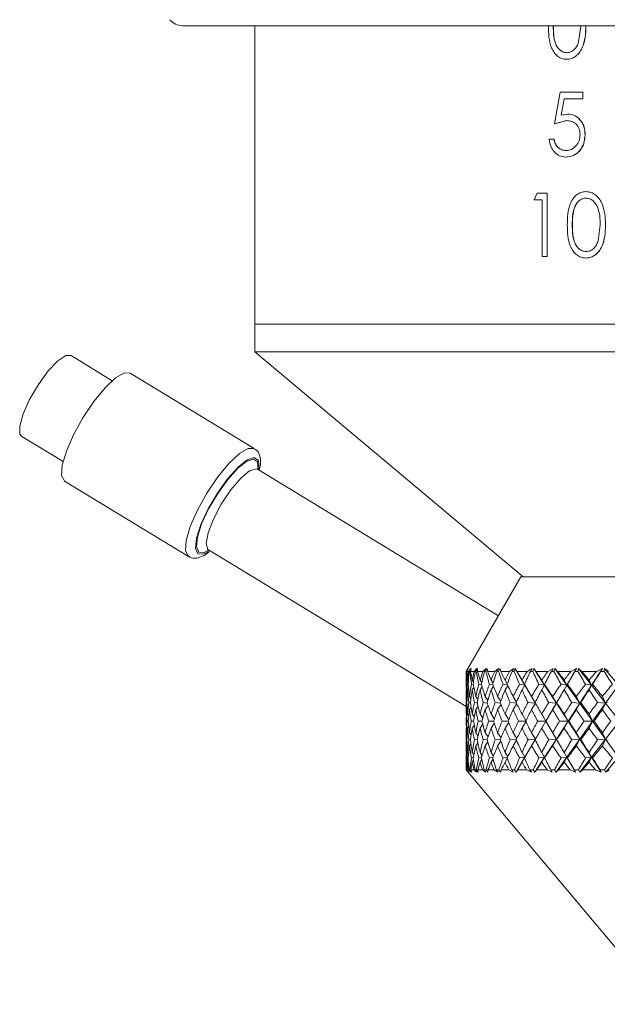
# Model space of a CAD drawing. Header units: inches. Extents: x -4.1 to 22.6, y -10.2 to 17.8.
# Tile 39 of 142: x 3.8 to 5, y -2.9 to -0.9. Entities that reach past the tile are written whole.
import ezdxf

# ---------------------------------------------------------------- set-up
doc = ezdxf.new("R2010")
doc.units = ezdxf.units.IN
doc.header["$MEASUREMENT"] = 0

msp = doc.modelspace()

# ---------------------------------------------------------------- linework, layer by layer
at = {"color": 7, "linetype": 'Continuous', "lineweight": 15}
for p, q in [((5.4789, -0.9421), (4.1173, -0.9421)), ((4.2604, -0.9421), (4.2604, -1.5332)), ((4.9012, -0.9743), (4.9054, -0.9429)), ((4.8774, -1.0086), (4.8776, -1.0086)), ((4.8779, -0.9957), (4.8777, -0.9957)), ((4.8537, -1.1363), (4.8648, -1.0738)), ((4.9096, -1.0738), (4.8648, -1.0738)), ((4.8724, -1.0866), (4.8665, -1.1195)), ((4.8726, -1.0866), (4.8667, -1.1195)), ((4.9096, -1.0866), (4.8724, -1.0866)), ((4.9096, -1.0738), (4.9096, -1.0866)), ((4.9098, -1.0738), (4.9096, -1.0738)), ((4.9098, -1.0866), (4.9096, -1.0866)), ((4.9098, -1.0738), (4.9098, -1.0866)), ((4.8775, -1.1299), (4.8537, -1.1363)), ((4.8777, -1.1299), (4.8539, -1.1363)), ((4.8665, -1.1195), (4.8793, -1.117)), ((4.8777, -1.1299), (4.8775, -1.1299)), ((4.8795, -1.117), (4.8793, -1.117)), ((4.8539, -1.1363), (4.8537, -1.1363)), ((4.8524, -1.1667), (4.8428, -1.1667)), ((4.8526, -1.1667), (4.8524, -1.1667)), ((4.9141, -1.1579), (4.9139, -1.1579)), ((4.8758, -1.202), (4.8756, -1.202)), ((4.8764, -1.1892), (4.8762, -1.1892)), ((4.8131, -1.2866), (4.8192, -1.2738)), ((4.8388, -1.2738), (4.8192, -1.2738)), ((4.8388, -1.2738), (4.8388, -1.3988)), ((4.8388, -1.2738), (4.839, -1.2738)), ((4.839, -1.2738), (4.839, -1.3988)), ((4.9155, -1.2706), (4.9157, -1.2706)), ((4.916, -1.2834), (4.9159, -1.2834)), ((4.8293, -1.2866), (4.8131, -1.2866)), ((4.8293, -1.3988), (4.8293, -1.2866)), ((4.8888, -1.3363), (4.8886, -1.3363)), ((4.9398, -1.3677), (4.944, -1.3363)), ((4.9541, -1.3363), (4.9543, -1.3363)), ((4.8388, -1.3988), (4.8293, -1.3988)), ((4.8388, -1.3988), (4.839, -1.3988)), ((4.9155, -1.402), (4.9157, -1.402)), ((4.916, -1.3892), (4.9159, -1.3892)), ((4.2604, -1.5332), (4.2604, -1.5876)), ((4.2604, -1.5332), (5.4739, -1.5332)), ((4.2604, -1.5332), (5.2293, -1.5332)), ((3.9788, -1.6448), (3.8971, -1.5951)), ((4.2604, -1.5876), (4.7914, -2.0332)), ((5.2293, -1.5876), (4.2604, -1.5876)), ((4.2597, -1.7791), (4.0144, -1.6299)), ((3.7996, -1.7553), (3.8814, -1.805)), ((4.7426, -2.1099), (4.2663, -1.82)), ((3.8844, -1.8435), (4.1297, -1.9927)), ((4.1691, -1.9798), (4.6789, -2.29)), ((4.1518, -1.9944), (4.155, -1.993)), ((4.7869, -2.0332), (4.6789, -2.2202)), ((4.7869, -2.0332), (6.1709, -2.0332)), ((4.6789, -2.2202), (4.6789, -2.2323)), ((4.679, -2.2202), (4.6789, -2.2202)), ((4.679, -2.2202), (4.6825, -2.2147)), ((4.6793, -2.2202), (4.6825, -2.2147)), ((4.6796, -2.2202), (4.6793, -2.2202)), ((4.6796, -2.2202), (4.6828, -2.2147)), ((4.6802, -2.2202), (4.6828, -2.2147)), ((4.6835, -2.2202), (4.6802, -2.2202)), ((4.6835, -2.2202), (4.6882, -2.2147)), ((4.6848, -2.2202), (4.6882, -2.2147)), ((4.6859, -2.2202), (4.6848, -2.2202)), ((4.6859, -2.2202), (4.6889, -2.2147)), ((4.6875, -2.2202), (4.6889, -2.2147)), ((4.6945, -2.2202), (4.6875, -2.2202)), ((4.6945, -2.2202), (4.7001, -2.2147)), ((4.6968, -2.2202), (4.7001, -2.2147)), ((4.6986, -2.2202), (4.6968, -2.2202)), ((4.6986, -2.2202), (4.7014, -2.2147)), ((4.7012, -2.2202), (4.7014, -2.2147)), ((4.7117, -2.2202), (4.7012, -2.2202)), ((4.7117, -2.2202), (4.7184, -2.2147)), ((4.715, -2.2202), (4.7184, -2.2147)), ((4.7176, -2.2202), (4.715, -2.2202)), ((4.7176, -2.2202), (4.7202, -2.2147)), ((4.7211, -2.2202), (4.7202, -2.2147)), ((4.7351, -2.2202), (4.7211, -2.2202)), ((4.7351, -2.2202), (4.7428, -2.2147)), ((4.7394, -2.2202), (4.7428, -2.2147)), ((4.7426, -2.2202), (4.7394, -2.2202)), ((4.7426, -2.2202), (4.7451, -2.2147)), ((4.7472, -2.2202), (4.7451, -2.2147)), ((4.7645, -2.2202), (4.7472, -2.2202)), ((4.7645, -2.2202), (4.7731, -2.2147)), ((4.7697, -2.2202), (4.7731, -2.2147)), ((4.7737, -2.2202), (4.7697, -2.2202)), ((4.7737, -2.2202), (4.7759, -2.2147)), ((4.7791, -2.2202), (4.7759, -2.2147)), ((4.795, -2.2476), (4.7759, -2.2147)), ((4.7996, -2.2202), (4.7791, -2.2202)), ((4.7996, -2.2202), (4.8091, -2.2147)), ((4.8058, -2.2202), (4.8091, -2.2147)), ((4.8104, -2.2202), (4.8058, -2.2202)), ((4.8104, -2.2202), (4.8123, -2.2147)), ((4.8167, -2.2202), (4.8123, -2.2147)), ((4.8338, -2.2476), (4.8123, -2.2147)), ((4.8403, -2.2202), (4.8167, -2.2202)), ((4.8403, -2.2202), (4.8505, -2.2147)), ((4.8472, -2.2202), (4.8505, -2.2147)), ((4.8524, -2.2202), (4.8472, -2.2202)), ((4.8524, -2.2202), (4.8542, -2.2147)), ((4.8596, -2.2202), (4.8542, -2.2147)), ((4.8778, -2.2476), (4.8542, -2.2147)), ((4.886, -2.2202), (4.8596, -2.2202)), ((4.8778, -2.2476), (4.8969, -2.2147)), ((4.886, -2.2202), (4.8969, -2.2147)), ((4.8938, -2.2202), (4.8969, -2.2147)), ((4.8996, -2.2202), (4.8938, -2.2202)), ((4.8996, -2.2202), (4.901, -2.2147)), ((4.9075, -2.2202), (4.901, -2.2147)), ((4.9266, -2.2476), (4.901, -2.2147)), ((4.9366, -2.2202), (4.9075, -2.2202)), ((4.9266, -2.2476), (4.9481, -2.2147)), ((4.9366, -2.2202), (4.9481, -2.2147)), ((4.945, -2.2202), (4.9481, -2.2147)), ((4.9513, -2.2202), (4.945, -2.2202)), ((4.9513, -2.2202), (4.9525, -2.2147)), ((4.96, -2.2202), (4.9525, -2.2147)), ((4.9798, -2.2476), (4.9525, -2.2147)), ((4.679, -2.2375), (4.6789, -2.2374)), ((4.683, -2.2395), (4.6816, -2.2374)), ((4.6932, -2.2411), (4.6907, -2.2374)), ((4.7095, -2.2425), (4.7062, -2.2374)), ((4.7319, -2.2437), (4.7279, -2.2374)), ((4.7601, -2.2448), (4.7556, -2.2374)), ((4.795, -2.2476), (4.7892, -2.2374)), ((4.8338, -2.2476), (4.8283, -2.2374)), ((4.8778, -2.2476), (4.8726, -2.2374)), ((4.9266, -2.2476), (4.9218, -2.2374)), ((4.679, -2.2564), (4.6789, -2.2566)), ((4.6825, -2.2462), (4.6809, -2.2458)), ((4.6834, -2.2542), (4.6816, -2.2566)), ((4.6926, -2.2465), (4.6892, -2.2458)), ((4.6938, -2.2524), (4.6907, -2.2566)), ((4.709, -2.2468), (4.7038, -2.2458)), ((4.7103, -2.2509), (4.7062, -2.2566)), ((4.7318, -2.2471), (4.7246, -2.2458)), ((4.7328, -2.2497), (4.7279, -2.2566)), ((4.7605, -2.2474), (4.7516, -2.2458)), ((4.7611, -2.2485), (4.7556, -2.2566)), ((4.795, -2.2476), (4.7844, -2.2458)), ((4.795, -2.2476), (4.7892, -2.2566)), ((4.795, -2.2476), (4.7941, -2.2458)), ((4.8158, -2.2832), (4.795, -2.2476)), ((4.8338, -2.2476), (4.8228, -2.2458)), ((4.8338, -2.2476), (4.8283, -2.2566)), ((4.8338, -2.2476), (4.8339, -2.2458)), ((4.8571, -2.2832), (4.8338, -2.2476)), ((4.8571, -2.2832), (4.8778, -2.2476)), ((4.8778, -2.2476), (4.8664, -2.2458)), ((4.8778, -2.2476), (4.8726, -2.2566)), ((4.8778, -2.2476), (4.8789, -2.2458)), ((4.9033, -2.2832), (4.8778, -2.2476)), ((4.9033, -2.2832), (4.9266, -2.2476)), ((4.9266, -2.2476), (4.915, -2.2458)), ((4.9266, -2.2476), (4.9218, -2.2566)), ((4.9266, -2.2476), (4.9287, -2.2458)), ((4.9543, -2.2832), (4.9266, -2.2476)), ((4.9543, -2.2832), (4.9798, -2.2476)), ((4.6789, -2.2631), (4.6789, -2.2987)), ((4.6806, -2.2715), (4.6795, -2.2698)), ((4.6882, -2.2739), (4.6854, -2.2698)), ((4.7018, -2.276), (4.6977, -2.2698)), ((4.7215, -2.2778), (4.7163, -2.2698)), ((4.747, -2.2793), (4.741, -2.2698)), ((4.7783, -2.2808), (4.7717, -2.2698)), ((4.8158, -2.2832), (4.808, -2.2698)), ((4.8571, -2.2832), (4.8498, -2.2698)), ((4.9033, -2.2832), (4.8966, -2.2698)), ((4.9543, -2.2832), (4.9482, -2.2698)), ((4.6801, -2.2821), (4.6791, -2.282)), ((4.6808, -2.2939), (4.6795, -2.2958)), ((4.6872, -2.2824), (4.6838, -2.282)), ((4.6886, -2.2914), (4.6854, -2.2958)), ((4.7007, -2.2826), (4.695, -2.282)), ((4.7023, -2.2893), (4.6977, -2.2958)), ((4.7205, -2.2828), (4.7125, -2.282)), ((4.7221, -2.2875), (4.7163, -2.2958)), ((4.7465, -2.2829), (4.7361, -2.282)), ((4.7477, -2.2859), (4.741, -2.2958)), ((4.7783, -2.2831), (4.7658, -2.282)), ((4.779, -2.2844), (4.7717, -2.2958)), ((4.8158, -2.2832), (4.8011, -2.282)), ((4.8158, -2.2832), (4.808, -2.2958)), ((4.8158, -2.2832), (4.8151, -2.282)), ((4.8364, -2.3187), (4.8158, -2.2832)), ((4.8364, -2.3187), (4.8571, -2.2832)), ((4.8571, -2.2832), (4.8419, -2.282)), ((4.8571, -2.2832), (4.8498, -2.2958)), ((4.8571, -2.2832), (4.8578, -2.282)), ((4.8802, -2.3187), (4.8571, -2.2832)), ((4.8802, -2.3187), (4.9033, -2.2832)), ((4.9033, -2.2832), (4.8879, -2.282)), ((4.9033, -2.2832), (4.8966, -2.2958)), ((4.9033, -2.2832), (4.9055, -2.282)), ((4.9288, -2.3187), (4.9033, -2.2832)), ((4.9288, -2.3187), (4.9543, -2.2832)), ((4.9543, -2.2832), (4.9386, -2.282)), ((4.9543, -2.2832), (4.9482, -2.2958)), ((4.9543, -2.2832), (4.9579, -2.282)), ((4.9819, -2.3187), (4.9543, -2.2832)), ((4.6792, -2.3049), (4.6789, -2.3045)), ((4.6829, -2.3187), (4.6806, -2.3187)), ((4.684, -2.3079), (4.6816, -2.3045)), ((4.6932, -2.3187), (4.6885, -2.3187)), ((4.6948, -2.3104), (4.6907, -2.3045)), ((4.7099, -2.3187), (4.7027, -2.3187)), ((4.7116, -2.3125), (4.7062, -2.3045)), ((4.7328, -2.3187), (4.7232, -2.3187)), ((4.7344, -2.3143), (4.7279, -2.3045)), ((4.7617, -2.3187), (4.7498, -2.3187)), ((4.7629, -2.3159), (4.7556, -2.3045)), ((4.7963, -2.3187), (4.7822, -2.3187)), ((4.797, -2.3174), (4.7892, -2.3045)), ((4.8158, -2.3542), (4.8364, -2.3187)), ((4.8364, -2.3187), (4.8202, -2.3187)), ((4.8364, -2.3187), (4.8283, -2.3045)), ((4.8364, -2.3187), (4.8283, -2.3328)), ((4.8364, -2.3187), (4.8365, -2.3187)), ((4.8571, -2.3542), (4.8364, -2.3187)), ((4.8571, -2.3542), (4.8802, -2.3187)), ((4.8802, -2.3187), (4.8636, -2.3187)), ((4.8802, -2.3187), (4.8726, -2.3045)), ((4.8802, -2.3187), (4.8726, -2.3328)), ((4.8802, -2.3187), (4.8818, -2.3187)), ((4.9033, -2.3542), (4.8802, -2.3187)), ((4.9033, -2.3542), (4.9288, -2.3187)), ((4.9288, -2.3187), (4.9119, -2.3187)), ((4.9288, -2.3187), (4.9218, -2.3045)), ((4.9288, -2.3187), (4.9218, -2.3328)), ((4.9288, -2.3187), (4.932, -2.3187)), ((4.9543, -2.3542), (4.9288, -2.3187)), ((4.9543, -2.3542), (4.9819, -2.3187)), ((4.6792, -2.3324), (4.6789, -2.3328)), ((4.6789, -2.3386), (4.6789, -2.3743)), ((4.684, -2.3294), (4.6816, -2.3328)), ((4.6948, -2.327), (4.6907, -2.3328)), ((4.7116, -2.3249), (4.7062, -2.3328)), ((4.7344, -2.3231), (4.7279, -2.3328)), ((4.7629, -2.3214), (4.7556, -2.3328)), ((4.797, -2.32), (4.7892, -2.3328)), ((4.6801, -2.3553), (4.6791, -2.3554)), ((4.6808, -2.3434), (4.6795, -2.3416)), ((4.6872, -2.355), (4.6838, -2.3554)), ((4.6886, -2.346), (4.6854, -2.3416)), ((4.7007, -2.3548), (4.695, -2.3554)), ((4.7023, -2.3481), (4.6977, -2.3416)), ((4.7205, -2.3546), (4.7125, -2.3554)), ((4.7221, -2.3499), (4.7163, -2.3416)), ((4.7465, -2.3544), (4.7361, -2.3554)), ((4.7477, -2.3515), (4.741, -2.3416)), ((4.747, -2.358), (4.741, -2.3676)), ((4.7783, -2.3543), (4.7658, -2.3554)), ((4.779, -2.3529), (4.7717, -2.3416)), ((4.7783, -2.3566), (4.7717, -2.3676)), ((4.795, -2.3898), (4.8158, -2.3542)), ((4.8158, -2.3542), (4.8011, -2.3554)), ((4.8158, -2.3542), (4.808, -2.3416)), ((4.8158, -2.3542), (4.808, -2.3676)), ((4.8158, -2.3542), (4.8151, -2.3554)), ((4.8338, -2.3898), (4.8571, -2.3542)), ((4.8571, -2.3542), (4.8419, -2.3554)), ((4.8571, -2.3542), (4.8498, -2.3416)), ((4.8571, -2.3542), (4.8498, -2.3676)), ((4.8571, -2.3542), (4.8578, -2.3554)), ((4.8778, -2.3898), (4.8571, -2.3542)), ((4.8778, -2.3898), (4.9033, -2.3542)), ((4.9033, -2.3542), (4.8879, -2.3554)), ((4.9033, -2.3542), (4.8966, -2.3416)), ((4.9033, -2.3542), (4.8966, -2.3676)), ((4.9033, -2.3542), (4.9055, -2.3554)), ((4.9266, -2.3898), (4.9033, -2.3542)), ((4.9266, -2.3898), (4.9543, -2.3542)), ((4.9543, -2.3542), (4.9386, -2.3554)), ((4.9543, -2.3542), (4.9482, -2.3416)), ((4.9543, -2.3542), (4.9482, -2.3676)), ((4.9543, -2.3542), (4.9579, -2.3554)), ((4.9798, -2.3898), (4.9543, -2.3542)), ((4.6806, -2.3659), (4.6795, -2.3676)), ((4.6882, -2.3634), (4.6854, -2.3676)), ((4.7018, -2.3614), (4.6977, -2.3676)), ((4.7215, -2.3596), (4.7163, -2.3676)), ((4.679, -2.381), (4.6789, -2.3808)), ((4.6825, -2.3912), (4.6809, -2.3916)), ((4.6834, -2.3832), (4.6816, -2.3808)), ((4.6926, -2.3908), (4.6892, -2.3916)), ((4.6938, -2.3849), (4.6907, -2.3808)), ((4.6932, -2.3963), (4.6907, -2.4)), ((4.709, -2.3905), (4.7038, -2.3916)), ((4.7103, -2.3864), (4.7062, -2.3808)), ((4.7095, -2.3949), (4.7062, -2.4)), ((4.7318, -2.3903), (4.7246, -2.3916)), ((4.7328, -2.3877), (4.7279, -2.3808)), ((4.7319, -2.3936), (4.7279, -2.4)), ((4.7605, -2.39), (4.7516, -2.3916)), ((4.7611, -2.3888), (4.7556, -2.3808)), ((4.7601, -2.3925), (4.7556, -2.4)), ((4.7778, -2.4195), (4.795, -2.3898)), ((4.795, -2.3898), (4.7844, -2.3916)), ((4.795, -2.3898), (4.7892, -2.3808)), ((4.795, -2.3898), (4.7892, -2.4)), ((4.795, -2.3898), (4.7941, -2.3916)), ((4.8144, -2.4195), (4.8338, -2.3898)), ((4.8338, -2.3898), (4.8228, -2.3916)), ((4.8338, -2.3898), (4.8283, -2.3808)), ((4.8338, -2.3898), (4.8283, -2.4)), ((4.8338, -2.3898), (4.8339, -2.3916)), ((4.8565, -2.4195), (4.8778, -2.3898)), ((4.8778, -2.3898), (4.8664, -2.3916)), ((4.8778, -2.3898), (4.8726, -2.3808)), ((4.8778, -2.3898), (4.8726, -2.4)), ((4.8778, -2.3898), (4.8789, -2.3916)), ((4.895, -2.4195), (4.8778, -2.3898)), ((4.9035, -2.4195), (4.9266, -2.3898)), ((4.9266, -2.3898), (4.915, -2.3916)), ((4.9266, -2.3898), (4.9218, -2.3808)), ((4.9266, -2.3898), (4.9218, -2.4)), ((4.9266, -2.3898), (4.9287, -2.3916)), ((4.946, -2.4195), (4.9266, -2.3898)), ((4.9552, -2.4195), (4.9798, -2.3898)), ((4.679, -2.3999), (4.6789, -2.4)), ((4.6789, -2.405), (4.6789, -2.4152)), ((4.6789, -2.4152), (5.0682, -2.8792)), ((4.679, -2.4152), (4.6789, -2.4152)), ((4.679, -2.4152), (4.6828, -2.4195)), ((4.6793, -2.4152), (4.6828, -2.4195)), ((4.6797, -2.4152), (4.6793, -2.4152)), ((4.6797, -2.4152), (4.6833, -2.4195)), ((4.6803, -2.4152), (4.6833, -2.4195)), ((4.6833, -2.4152), (4.6803, -2.4152)), ((4.683, -2.3979), (4.6816, -2.4)), ((4.6833, -2.4152), (4.6882, -2.4195)), ((4.6846, -2.4152), (4.6882, -2.4195)), ((4.6861, -2.4152), (4.6846, -2.4152)), ((4.6861, -2.4152), (4.6897, -2.4195)), ((4.6879, -2.4152), (4.6897, -2.4195)), ((4.694, -2.4152), (4.6879, -2.4152)), ((4.694, -2.4152), (4.6999, -2.4195)), ((4.6964, -2.4152), (4.6999, -2.4195)), ((4.699, -2.4152), (4.6964, -2.4152)), ((4.699, -2.4152), (4.7025, -2.4195)), ((4.7018, -2.4152), (4.7025, -2.4195)), ((4.711, -2.4152), (4.7018, -2.4152)), ((4.711, -2.4152), (4.7179, -2.4195)), ((4.7145, -2.4152), (4.7179, -2.4195)), ((4.7181, -2.4152), (4.7145, -2.4152)), ((4.7181, -2.4152), (4.7216, -2.4195)), ((4.7219, -2.4152), (4.7216, -2.4195)), ((4.7342, -2.4152), (4.7219, -2.4152)), ((4.7342, -2.4152), (4.742, -2.4195)), ((4.7387, -2.4152), (4.742, -2.4195)), ((4.7433, -2.4152), (4.7387, -2.4152)), ((4.7433, -2.4152), (4.7467, -2.4195)), ((4.7482, -2.4152), (4.7467, -2.4195)), ((4.7634, -2.4152), (4.7482, -2.4152)), ((4.7634, -2.4152), (4.772, -2.4195)), ((4.7689, -2.4152), (4.772, -2.4195)), ((4.7745, -2.4152), (4.7689, -2.4152)), ((4.7745, -2.4152), (4.7778, -2.4195)), ((4.7803, -2.4152), (4.7778, -2.4195)), ((4.7984, -2.4152), (4.7803, -2.4152)), ((4.7984, -2.4152), (4.8077, -2.4195)), ((4.8048, -2.4152), (4.8077, -2.4195)), ((4.8113, -2.4152), (4.8048, -2.4152)), ((4.8113, -2.4152), (4.8144, -2.4195)), ((4.8181, -2.4152), (4.8144, -2.4195)), ((4.8388, -2.4152), (4.8181, -2.4152)), ((4.8388, -2.4152), (4.8488, -2.4195)), ((4.8462, -2.4152), (4.8488, -2.4195)), ((4.8535, -2.4152), (4.8462, -2.4152)), ((4.8535, -2.4152), (4.8565, -2.4195)), ((4.8611, -2.4152), (4.8565, -2.4195)), ((4.8844, -2.4152), (4.8611, -2.4152)), ((4.8844, -2.4152), (4.895, -2.4195)), ((4.8926, -2.4152), (4.895, -2.4195)), ((4.9007, -2.4152), (4.8926, -2.4152)), ((4.9007, -2.4152), (4.9035, -2.4195)), ((4.9092, -2.4152), (4.9035, -2.4195)), ((4.9348, -2.4152), (4.9092, -2.4152)), ((4.9348, -2.4152), (4.946, -2.4195)), ((4.9437, -2.4152), (4.946, -2.4195)), ((4.9526, -2.4152), (4.9437, -2.4152)), ((4.9526, -2.4152), (4.9552, -2.4195)), ((4.9618, -2.4152), (4.9552, -2.4195))]:
    msp.add_line(p, q, dxfattribs=at)
at = {"color": 7, "linetype": 'Continuous', "lineweight": 15, "flags": 128}
for points in [[(3.7996, -1.7553), (3.7961, -1.7505), (3.7956, -1.7346), (3.8023, -1.7106), (3.8152, -1.6818), (3.8326, -1.6521), (3.8521, -1.6255), (3.8711, -1.6057), (3.887, -1.5952), (3.8971, -1.5951)], [(3.8844, -1.8435), (3.8842, -1.8433), (3.8785, -1.8323), (3.8798, -1.812), (3.8879, -1.7843), (3.902, -1.7519), (3.9207, -1.718), (3.9423, -1.686), (3.9645, -1.6589), (3.9853, -1.6394), (4.0026, -1.6295), (4.0144, -1.6299)]]:
    msp.add_lwpolyline(points, dxfattribs=at)
at = {"color": 8, "linetype": 'Continuous', "lineweight": 15, "flags": 128}
for points in [[(4.1293, -1.9925), (4.1238, -1.9816), (4.1251, -1.9612), (4.1331, -1.9335), (4.1472, -1.9012), (4.166, -1.8673), (4.1875, -1.8352), (4.2098, -1.8082), (4.2306, -1.7887), (4.2478, -1.7787), (4.2593, -1.7789)], [(4.1716, -1.9813), (4.159, -1.9881), (4.1479, -1.9873), (4.1431, -1.9763), (4.1451, -1.9563), (4.1538, -1.9294), (4.1681, -1.8985), (4.1866, -1.8671), (4.2072, -1.8384), (4.2276, -1.8157), (4.2458, -1.8013), (4.2597, -1.7968), (4.2677, -1.8028), (4.2692, -1.8185), (4.2688, -1.8216)], [(4.17, -1.9803), (4.1605, -1.9851), (4.1497, -1.9844), (4.1451, -1.9737), (4.147, -1.9543), (4.1554, -1.9282), (4.1693, -1.8984), (4.1872, -1.8679), (4.2071, -1.8401), (4.227, -1.8181), (4.2446, -1.8042), (4.258, -1.7998), (4.2658, -1.8056), (4.2672, -1.8206)], [(4.1691, -1.9798), (4.1678, -1.9788), (4.1644, -1.9668), (4.1682, -1.9459), (4.1787, -1.9187), (4.1944, -1.8889), (4.2133, -1.8607), (4.2328, -1.8378), (4.2503, -1.8232), (4.2633, -1.819), (4.2663, -1.82)]]:
    msp.add_lwpolyline(points, dxfattribs=at)
at = {"color": 7, "linetype": 'Continuous', "lineweight": 15}
msp.add_arc((4.1173, -0.9111), 0.031, 217.9865, 270, dxfattribs=at)
for centre, major_axis, ratio, start_param, end_param in [((5.4789, -1.2014), (0.6777, 1.3696), 0.310343, 2.54914, 2.576805), ((5.4789, -3.4359), (-0.7374, 1.3756), 0.225477, 0.380131, 0.405433), ((5.4789, -1.2014), (0.648, 1.3677), 0.343002, 2.557862, 2.585527), ((5.4789, -3.4359), (-0.7547, 1.378), 0.192594, 0.395327, 0.420629), ((5.4789, -3.4359), (-0.7127, 1.3727), 0.264763, 0.363818, 0.38912), ((5.4789, -1.2014), (0.7082, 1.3723), 0.271135, 2.535782, 2.563447), ((5.4789, -1.2014), (0.6069, 1.3662), 0.38152, 2.564647, 2.592312), ((5.4789, -3.4359), (-0.7715, 1.3806), 0.153422, 0.414896, 0.440198), ((5.4789, -3.4359), (-0.683, 1.37), 0.303994, 0.349998, 0.375301), ((5.4789, -1.2014), (0.7337, 1.3752), 0.23185, 2.519835, 2.5475), ((5.4789, -1.2014), (0.5589, 1.3657), 0.419139, 2.566623, 2.594288), ((5.4789, -3.4359), (-0.7842, 1.3827), 0.114352, 0.435654, 0.460956), ((5.4789, -3.4359), (-0.648, 1.3677), 0.343002, 0.339311, 0.364614), ((5.4789, -1.2014), (0.7547, 1.378), 0.192594, 2.501846, 2.529511), ((5.4789, -1.2014), (0.5029, 1.3666), 0.455265, 2.562751, 2.590416), ((5.4789, -3.4359), (-0.7932, 1.3844), 0.075374, 0.457259, 0.482561), ((5.4789, -3.4359), (-0.6069, 1.3662), 0.38152, 0.332526, 0.357828), ((5.4789, -1.2014), (0.7715, 1.3806), 0.153422, 2.482277, 2.509942), ((5.4789, -1.2014), (0.4379, 1.369), 0.489057, 2.55193, 2.579595), ((5.4789, -3.4359), (-0.7984, 1.3853), 0.036466, 0.479404, 0.504707), ((5.4789, -3.4359), (-0.5589, 1.3657), 0.419139, 0.33055, 0.355852), ((5.4789, -1.2014), (0.7842, 1.3827), 0.114352, 2.461519, 2.489184), ((5.4789, -1.2014), (0.3628, 1.3728), 0.519391, 2.533171, 2.560836), ((5.4789, -3.4359), (-0.8, 1.3856), 0.002407, 5.756076, 5.781378), ((5.4789, -3.4359), (-0.5029, 1.3666), 0.455265, 0.334422, 0.359724), ((5.4789, -1.2014), (0.7932, 1.3844), 0.075374, 2.439914, 2.467579), ((5.4789, -1.2014), (0.2771, 1.3774), 0.544856, 2.505929, 2.533594), ((5.4789, -3.4359), (-0.798, 1.3852), 0.041282, 5.73369, 5.758993), ((5.4789, -3.4359), (-0.4379, 1.369), 0.489057, 0.345243, 0.370545), ((5.4789, -1.2014), (0.7984, 1.3853), 0.036466, 2.417769, 2.445434), ((5.4789, -1.2014), (0.1813, 1.3819), 0.563867, 2.470597, 2.498262), ((5.4789, -3.4359), (-0.7923, 1.3842), 0.080197, 5.711596, 5.736898), ((5.4789, -3.4359), (-0.3628, 1.3728), 0.519391, 0.364002, 0.389304), ((5.4789, -1.2014), (0.8, 1.3856), 0.002407, 3.860154, 3.887819), ((5.4789, -1.2014), (0.0777, 1.3849), 0.574922, 2.428983, 2.456648), ((5.4789, -3.4359), (-0.7828, 1.3825), 0.119185, 5.690078, 5.715381), ((5.4789, -3.4359), (-0.2771, 1.3774), 0.544856, 0.391244, 0.416546), ((5.4789, -1.2014), (0.798, 1.3852), 0.041282, 3.88254, 3.910205), ((5.4789, -1.2014), (-0.0297, 1.3855), 0.576997, 2.384391, 2.412056), ((5.4789, -3.4359), (-0.7337, 1.3752), 0.23185, 0.414573, 0.447521), ((5.4789, -1.2014), (0.683, 1.37), 0.303994, 2.586773, 2.615565), ((5.4789, -3.4359), (-0.7127, 1.3727), 0.264763, 0.401053, 0.434), ((5.4789, -1.2014), (0.7082, 1.3723), 0.271135, 2.57538, 2.604172), ((5.4789, -1.2014), (0.648, 1.3677), 0.343002, 2.597459, 2.626251), ((5.4789, -3.4359), (-0.7547, 1.378), 0.192594, 0.432562, 0.465509), ((5.4789, -3.4359), (-0.683, 1.37), 0.303994, 0.387233, 0.42018), ((5.4789, -1.2014), (0.7337, 1.3752), 0.23185, 2.559432, 2.588224), ((5.4789, -1.2014), (0.6069, 1.3662), 0.38152, 2.604245, 2.633037), ((5.4789, -3.4359), (-0.7715, 1.3806), 0.153422, 0.452131, 0.485078), ((5.4789, -3.4359), (-0.648, 1.3677), 0.343002, 0.376546, 0.409494), ((5.4789, -1.2014), (0.7547, 1.378), 0.192594, 2.541444, 2.570236), ((5.4789, -1.2014), (0.5589, 1.3657), 0.419139, 2.606221, 2.635013), ((5.4789, -3.4359), (-0.7842, 1.3827), 0.114352, 0.472889, 0.505836), ((5.4789, -3.4359), (-0.6069, 1.3662), 0.38152, 0.369761, 0.402708), ((5.4789, -1.2014), (0.7715, 1.3806), 0.153422, 2.521875, 2.550667), ((5.4789, -1.2014), (0.5029, 1.3666), 0.455265, 2.602349, 2.631141), ((5.4789, -3.4359), (-0.7932, 1.3844), 0.075374, 0.494494, 0.527441), ((5.4789, -3.4359), (-0.5589, 1.3657), 0.419139, 0.367785, 0.400732), ((5.4789, -1.2014), (0.7842, 1.3827), 0.114352, 2.501117, 2.529909), ((5.4789, -1.2014), (0.4379, 1.369), 0.489057, 2.591528, 2.62032), ((5.4789, -3.4359), (-0.7984, 1.3853), 0.036466, 0.516639, 0.549587), ((5.4789, -3.4359), (-0.5029, 1.3666), 0.455265, 0.371657, 0.404604), ((5.4789, -1.2014), (0.7932, 1.3844), 0.075374, 2.479512, 2.508304), ((5.4789, -1.2014), (0.3628, 1.3728), 0.519391, 2.572769, 2.601561), ((5.4789, -3.4359), (-0.8, 1.3856), 0.002407, 5.711196, 5.744143), ((5.4789, -3.4359), (-0.4379, 1.369), 0.489057, 0.382478, 0.415425), ((5.4789, -1.2014), (0.7984, 1.3853), 0.036466, 2.457366, 2.486158), ((5.4789, -1.2014), (0.2771, 1.3774), 0.544856, 2.545527, 2.574319), ((5.4789, -3.4359), (-0.798, 1.3852), 0.041282, 5.68881, 5.721758), ((5.4789, -3.4359), (-0.3628, 1.3728), 0.519391, 0.401237, 0.434184), ((5.4789, -1.2014), (0.8, 1.3856), 0.002407, 3.81943, 3.848222), ((5.4789, -1.2014), (0.1813, 1.3819), 0.563867, 2.510194, 2.538986), ((5.4789, -3.4359), (-0.7923, 1.3842), 0.080197, 5.666716, 5.699663), ((5.4789, -3.4359), (-0.2771, 1.3774), 0.544856, 0.428479, 0.461426), ((5.4789, -1.2014), (0.798, 1.3852), 0.041282, 3.841815, 3.870607), ((5.4789, -1.2014), (0.0777, 1.3849), 0.574922, 2.468581, 2.497373), ((5.4789, -3.4359), (-0.7828, 1.3825), 0.119185, 5.645198, 5.678146), ((5.4789, -3.4359), (-0.1813, 1.3819), 0.563867, 0.463811, 0.496759), ((5.4789, -3.4359), (-0.7127, 1.3727), 0.264763, 0.450088, 0.47888), ((5.4789, -1.2014), (0.7082, 1.3723), 0.271135, 2.62026, 2.647676), ((5.4789, -1.2014), (0.683, 1.37), 0.303994, 2.631652, 2.659069), ((5.4789, -3.4359), (-0.7337, 1.3752), 0.23185, 0.463609, 0.492401), ((5.4789, -3.4359), (-0.683, 1.37), 0.303994, 0.436268, 0.46506), ((5.4789, -1.2014), (0.7337, 1.3752), 0.23185, 2.604312, 2.631729), ((5.4789, -1.2014), (0.648, 1.3677), 0.343002, 2.642339, 2.669756), ((5.4789, -3.4359), (-0.7547, 1.378), 0.192594, 0.481597, 0.510389), ((5.4789, -3.4359), (-0.648, 1.3677), 0.343002, 0.425582, 0.454374), ((5.4789, -1.2014), (0.7547, 1.378), 0.192594, 2.586324, 2.613741), ((5.4789, -1.2014), (0.6069, 1.3662), 0.38152, 2.649125, 2.676542), ((5.4789, -3.4359), (-0.7715, 1.3806), 0.153422, 0.501166, 0.529958), ((5.4789, -3.4359), (-0.6069, 1.3662), 0.38152, 0.418796, 0.447588), ((5.4789, -1.2014), (0.7715, 1.3806), 0.153422, 2.566755, 2.594172), ((5.4789, -1.2014), (0.5589, 1.3657), 0.419139, 2.651101, 2.678518), ((5.4789, -3.4359), (-0.7842, 1.3827), 0.114352, 0.521924, 0.550716), ((5.4789, -3.4359), (-0.5589, 1.3657), 0.419139, 0.41682, 0.445612), ((5.4789, -1.2014), (0.7842, 1.3827), 0.114352, 2.545997, 2.573414), ((5.4789, -1.2014), (0.5029, 1.3666), 0.455265, 2.647229, 2.674646), ((5.4789, -3.4359), (-0.7932, 1.3844), 0.075374, 0.543529, 0.572321), ((5.4789, -3.4359), (-0.5029, 1.3666), 0.455265, 0.420692, 0.449484), ((5.4789, -1.2014), (0.7932, 1.3844), 0.075374, 2.524392, 2.551809), ((5.4789, -1.2014), (0.4379, 1.369), 0.489057, 2.636408, 2.663825), ((5.4789, -3.4359), (-0.7984, 1.3853), 0.036466, 0.565675, 0.594467), ((5.4789, -3.4359), (-0.4379, 1.369), 0.489057, 0.431513, 0.460305), ((5.4789, -1.2014), (0.7984, 1.3853), 0.036466, 2.502246, 2.529663), ((5.4789, -1.2014), (0.3628, 1.3728), 0.519391, 2.617649, 2.645065), ((5.4789, -3.4359), (-0.8, 1.3856), 0.002407, 5.666316, 5.695108), ((5.4789, -3.4359), (-0.3628, 1.3728), 0.519391, 0.450272, 0.479064), ((5.4789, -1.2014), (0.8, 1.3856), 0.002407, 3.775925, 3.803342), ((5.4789, -1.2014), (0.2771, 1.3774), 0.544856, 2.590407, 2.617823), ((5.4789, -3.4359), (-0.798, 1.3852), 0.041282, 5.64393, 5.672723), ((5.4789, -3.4359), (-0.2771, 1.3774), 0.544856, 0.477514, 0.506306), ((5.4789, -1.2014), (0.798, 1.3852), 0.041282, 3.798311, 3.825728), ((5.4789, -1.2014), (0.1813, 1.3819), 0.563867, 2.555074, 2.582491), ((5.4789, -3.4359), (-0.7923, 1.3842), 0.080197, 5.621836, 5.650628), ((5.4789, -3.4359), (-0.1813, 1.3819), 0.563867, 0.512846, 0.541639), ((5.4789, -1.2014), (0.7923, 1.3842), 0.080197, 3.820405, 3.847822), ((5.4789, -1.2014), (0.0777, 1.3849), 0.574922, 2.51346, 2.540877), ((5.4789, -3.4359), (-0.7082, 1.3723), 0.271135, 0.493916, 0.521333), ((5.4789, -3.4359), (-0.683, 1.37), 0.303994, 0.482523, 0.50994), ((5.4789, -3.4359), (-0.7337, 1.3752), 0.23185, 0.509864, 0.537281), ((5.4789, -3.4359), (-0.648, 1.3677), 0.343002, 0.471837, 0.499254), ((5.4789, -3.4359), (-0.7547, 1.378), 0.192594, 0.527852, 0.555269), ((5.4789, -3.4359), (-0.6069, 1.3662), 0.38152, 0.465051, 0.492468), ((5.4789, -3.4359), (-0.7715, 1.3806), 0.153422, 0.547421, 0.574838), ((5.4789, -3.4359), (-0.5589, 1.3657), 0.419139, 0.463075, 0.490492), ((5.4789, -3.4359), (-0.7842, 1.3827), 0.114352, 0.568179, 0.595596), ((5.4789, -3.4359), (-0.5029, 1.3666), 0.455265, 0.466947, 0.494364), ((5.4789, -3.4359), (-0.7932, 1.3844), 0.075374, 0.589784, 0.617201), ((5.4789, -3.4359), (-0.4379, 1.369), 0.489057, 0.477768, 0.505185), ((5.4789, -3.4359), (-0.7984, 1.3853), 0.036466, 0.61193, 0.639347), ((5.4789, -3.4359), (-0.3628, 1.3728), 0.519391, 0.496527, 0.523944), ((5.4789, -3.4359), (-0.8, 1.3856), 0.002407, 5.621436, 5.648853), ((5.4789, -3.4359), (-0.2771, 1.3774), 0.544856, 0.523769, 0.551186), ((5.4789, -3.4359), (-0.798, 1.3852), 0.041282, 5.59905, 5.626467), ((5.4789, -3.4359), (-0.1813, 1.3819), 0.563867, 0.559102, 0.586519), ((5.4789, -3.4359), (-0.7923, 1.3842), 0.080197, 5.576956, 5.604373), ((5.4789, -3.4359), (-0.0777, 1.3849), 0.574922, 0.600715, 0.628132), ((5.4789, -1.2014), (0.7127, 1.3727), 0.264763, 2.662713, 2.691505), ((5.4789, -1.2014), (0.7337, 1.3752), 0.23185, 2.649192, 2.677984), ((5.4789, -1.2014), (0.683, 1.37), 0.303994, 2.676532, 2.705325), ((5.4789, -1.2014), (0.7547, 1.378), 0.192594, 2.631204, 2.659996), ((5.4789, -1.2014), (0.648, 1.3677), 0.343002, 2.687219, 2.716011), ((5.4789, -1.2014), (0.7715, 1.3806), 0.153422, 2.611635, 2.640427), ((5.4789, -1.2014), (0.6069, 1.3662), 0.38152, 2.694005, 2.722797), ((5.4789, -1.2014), (0.7842, 1.3827), 0.114352, 2.590877, 2.619669), ((5.4789, -1.2014), (0.5589, 1.3657), 0.419139, 2.695981, 2.724773), ((5.4789, -1.2014), (0.7932, 1.3844), 0.075374, 2.569272, 2.598064), ((5.4789, -1.2014), (0.5029, 1.3666), 0.455265, 2.692109, 2.720901), ((5.4789, -1.2014), (0.7984, 1.3853), 0.036466, 2.547126, 2.575918), ((5.4789, -1.2014), (0.4379, 1.369), 0.489057, 2.681288, 2.71008), ((5.4789, -1.2014), (0.8, 1.3856), 0.002407, 3.72967, 3.758462), ((5.4789, -1.2014), (0.3628, 1.3728), 0.519391, 2.662528, 2.691321), ((5.4789, -1.2014), (0.798, 1.3852), 0.041282, 3.752055, 3.780848), ((5.4789, -1.2014), (0.2771, 1.3774), 0.544856, 2.635286, 2.664079), ((5.4789, -1.2014), (0.7923, 1.3842), 0.080197, 3.77415, 3.802942), ((5.4789, -1.2014), (0.1813, 1.3819), 0.563867, 2.599954, 2.628746), ((5.4789, -3.4359), (-0.683, 1.37), 0.303994, 0.526028, 0.55482), ((5.4789, -3.4359), (-0.7082, 1.3723), 0.271135, 0.537421, 0.566213), ((5.4789, -3.4359), (-0.648, 1.3677), 0.343002, 0.515341, 0.544133), ((5.4789, -3.4359), (-0.7337, 1.3752), 0.23185, 0.553368, 0.58216), ((5.4789, -3.4359), (-0.6069, 1.3662), 0.38152, 0.508556, 0.537348), ((5.4789, -3.4359), (-0.7547, 1.378), 0.192594, 0.571357, 0.600149), ((5.4789, -3.4359), (-0.5589, 1.3657), 0.419139, 0.50658, 0.535372), ((5.4789, -3.4359), (-0.7715, 1.3806), 0.153422, 0.590926, 0.619718), ((5.4789, -3.4359), (-0.5029, 1.3666), 0.455265, 0.510452, 0.539244), ((5.4789, -3.4359), (-0.7842, 1.3827), 0.114352, 0.611684, 0.640476), ((5.4789, -3.4359), (-0.4379, 1.369), 0.489057, 0.521273, 0.550065), ((5.4789, -3.4359), (-0.7932, 1.3844), 0.075374, 0.633289, 0.662081), ((5.4789, -3.4359), (-0.3628, 1.3728), 0.519391, 0.540032, 0.568824), ((5.4789, -3.4359), (-0.7984, 1.3853), 0.036466, 0.655434, 0.684226), ((5.4789, -3.4359), (-0.2771, 1.3774), 0.544856, 0.567274, 0.596066), ((5.4789, -3.4359), (-0.8, 1.3856), 0.002407, 5.576556, 5.605348), ((5.4789, -3.4359), (-0.1813, 1.3819), 0.563867, 0.602606, 0.631398), ((5.4789, -3.4359), (-0.798, 1.3852), 0.041282, 5.554171, 5.582963), ((5.4789, -3.4359), (-0.0777, 1.3849), 0.574922, 0.64422, 0.673012), ((5.4789, -1.2014), (0.7337, 1.3752), 0.23185, 2.694072, 2.727019), ((5.4789, -1.2014), (0.7127, 1.3727), 0.264763, 2.707593, 2.74054), ((5.4789, -1.2014), (0.7547, 1.378), 0.192594, 2.676084, 2.709031), ((5.4789, -1.2014), (0.683, 1.37), 0.303994, 2.721412, 2.75436), ((5.4789, -1.2014), (0.7715, 1.3806), 0.153422, 2.656514, 2.689462), ((5.4789, -1.2014), (0.648, 1.3677), 0.343002, 2.732099, 2.765046), ((5.4789, -1.2014), (0.7842, 1.3827), 0.114352, 2.635757, 2.668704), ((5.4789, -1.2014), (0.6069, 1.3662), 0.38152, 2.738885, 2.771832), ((5.4789, -1.2014), (0.7932, 1.3844), 0.075374, 2.614152, 2.647099), ((5.4789, -1.2014), (0.5589, 1.3657), 0.419139, 2.740861, 2.773808), ((5.4789, -1.2014), (0.7984, 1.3853), 0.036466, 2.592006, 2.624953), ((5.4789, -1.2014), (0.5029, 1.3666), 0.455265, 2.736988, 2.769936), ((5.4789, -1.2014), (0.8, 1.3856), 0.002407, 3.680635, 3.713582), ((5.4789, -1.2014), (0.4379, 1.369), 0.489057, 2.726167, 2.759115), ((5.4789, -1.2014), (0.798, 1.3852), 0.041282, 3.70302, 3.735968), ((5.4789, -1.2014), (0.3628, 1.3728), 0.519391, 2.707408, 2.740356), ((5.4789, -1.2014), (0.7923, 1.3842), 0.080197, 3.725115, 3.758062), ((5.4789, -1.2014), (0.2771, 1.3774), 0.544856, 2.680166, 2.713114), ((5.4789, -1.2014), (0.7828, 1.3825), 0.119185, 3.746632, 3.77958), ((5.4789, -1.2014), (0.1813, 1.3819), 0.563867, 2.644834, 2.677781), ((5.4789, -3.4359), (-0.6777, 1.3696), 0.310343, 0.564787, 0.590304), ((5.4789, -3.4359), (-0.648, 1.3677), 0.343002, 0.556066, 0.581582), ((5.4789, -3.4359), (-0.7082, 1.3723), 0.271135, 0.578146, 0.603662), ((5.4789, -3.4359), (-0.6069, 1.3662), 0.38152, 0.54928, 0.574796), ((5.4789, -3.4359), (-0.7337, 1.3752), 0.23185, 0.594093, 0.619609), ((5.4789, -3.4359), (-0.5589, 1.3657), 0.419139, 0.547304, 0.57282), ((5.4789, -3.4359), (-0.7547, 1.378), 0.192594, 0.612081, 0.637598), ((5.4789, -3.4359), (-0.5029, 1.3666), 0.455265, 0.551176, 0.576693), ((5.4789, -3.4359), (-0.7715, 1.3806), 0.153422, 0.63165, 0.657167), ((5.4789, -3.4359), (-0.4379, 1.369), 0.489057, 0.561997, 0.587514), ((5.4789, -3.4359), (-0.7842, 1.3827), 0.114352, 0.652408, 0.677924), ((5.4789, -3.4359), (-0.3628, 1.3728), 0.519391, 0.580757, 0.606273), ((5.4789, -3.4359), (-0.7932, 1.3844), 0.075374, 0.674013, 0.699529), ((5.4789, -3.4359), (-0.2771, 1.3774), 0.544856, 0.607999, 0.633515), ((5.4789, -3.4359), (-0.7984, 1.3853), 0.036466, 0.696159, 0.721675), ((5.4789, -3.4359), (-0.1813, 1.3819), 0.563867, 0.643331, 0.668847), ((5.4789, -3.4359), (-0.8, 1.3856), 0.002407, 5.539108, 5.564624), ((5.4789, -3.4359), (-0.0777, 1.3849), 0.574922, 0.684945, 0.710461), ((5.4789, -3.4359), (-0.798, 1.3852), 0.041282, 5.516722, 5.542238), ((5.4789, -3.4359), (0.0297, 1.3855), 0.576997, 0.729537, 0.755053), ((5.4789, -1.2014), (0.7374, 1.3756), 0.225477, 2.736159, 2.758438), ((5.4789, -1.2014), (0.7547, 1.378), 0.192594, 2.720963, 2.743242), ((5.4789, -1.2014), (0.7127, 1.3727), 0.264763, 2.752472, 2.774751), ((5.4789, -1.2014), (0.7715, 1.3806), 0.153422, 2.701394, 2.723673), ((5.4789, -1.2014), (0.683, 1.37), 0.303994, 2.766292, 2.788571), ((5.4789, -1.2014), (0.7842, 1.3827), 0.114352, 2.680637, 2.702915), ((5.4789, -1.2014), (0.648, 1.3677), 0.343002, 2.776979, 2.799257), ((5.4789, -1.2014), (0.7932, 1.3844), 0.075374, 2.659032, 2.68131), ((5.4789, -1.2014), (0.6069, 1.3662), 0.38152, 2.783765, 2.806043), ((5.4789, -1.2014), (0.7984, 1.3853), 0.036466, 2.636886, 2.659164), ((5.4789, -1.2014), (0.5589, 1.3657), 0.419139, 2.785741, 2.808019), ((5.4789, -1.2014), (0.8, 1.3856), 0.002407, 3.646424, 3.668702), ((5.4789, -1.2014), (0.5029, 1.3666), 0.455265, 2.781868, 2.804147), ((5.4789, -1.2014), (0.798, 1.3852), 0.041282, 3.668809, 3.691088), ((5.4789, -1.2014), (0.4379, 1.369), 0.489057, 2.771047, 2.793326), ((5.4789, -1.2014), (0.7923, 1.3842), 0.080197, 3.690904, 3.713182), ((5.4789, -1.2014), (0.3628, 1.3728), 0.519391, 2.752288, 2.774567), ((5.4789, -1.2014), (0.7828, 1.3825), 0.119185, 3.712421, 3.7347), ((5.4789, -1.2014), (0.2771, 1.3774), 0.544856, 2.725046, 2.747325)]:
    msp.add_ellipse(centre, major_axis=major_axis, ratio=ratio, start_param=start_param, end_param=end_param, dxfattribs=at)
for points, knots in [([(4.8774, -1.0086), (4.8742, -1.0083), (4.8679, -1.0077), (4.8593, -1.0027), (4.8524, -0.9952), (4.8457, -0.9828), (4.8418, -0.9648), (4.8415, -0.9502), (4.8414, -0.9429)], [0, 0, 0, 0, 0.124579, 0.25034, 0.374069, 0.498472, 0.74918, 1, 1, 1, 1]), ([(4.851, -0.9429), (4.8511, -0.9486), (4.8512, -0.96), (4.8537, -0.9742), (4.8584, -0.9843), (4.8637, -0.9905), (4.8703, -0.9948), (4.8752, -0.9954), (4.8777, -0.9957)], [0, 0, 0, 0, 0.250569, 0.500324, 0.625387, 0.750293, 0.875207, 1, 1, 1, 1]), ([(4.8512, -0.9429), (4.8513, -0.9486), (4.8515, -0.96), (4.8539, -0.9742), (4.8586, -0.9843), (4.8639, -0.9905), (4.8705, -0.9948), (4.8754, -0.9954), (4.8779, -0.9957)], [0, 0, 0, 0, 0.2505956, 0.5003718, 0.6254389, 0.7503377, 0.8752331, 1, 1, 1, 1]), ([(4.9153, -0.9429), (4.9151, -0.9503), (4.9148, -0.9649), (4.9101, -0.9829), (4.9031, -0.9953), (4.8958, -1.0027), (4.887, -1.0077), (4.8806, -1.0083), (4.8774, -1.0086)], [0, 0, 0, 0, 0.250468, 0.500058, 0.625158, 0.750121, 0.875057, 1, 1, 1, 1]), ([(4.9155, -0.9429), (4.9153, -0.9503), (4.915, -0.9649), (4.9103, -0.9829), (4.9033, -0.9953), (4.896, -1.0027), (4.8872, -1.0077), (4.8808, -1.0083), (4.8776, -1.0086)], [0, 0, 0, 0, 0.250497, 0.500108, 0.625211, 0.750165, 0.875082, 1, 1, 1, 1]), ([(4.8777, -0.9957), (4.8804, -0.9954), (4.8857, -0.9947), (4.8927, -0.9898), (4.8981, -0.9828), (4.9002, -0.9772), (4.9012, -0.9743)], [0, 0, 0, 0, 0.248452, 0.50102, 0.746967, 1, 1, 1, 1]), ([(4.904, -1.1575), (4.9036, -1.1536), (4.9032, -1.1478), (4.8998, -1.1411), (4.8963, -1.1368), (4.8922, -1.1335), (4.8859, -1.1305), (4.8809, -1.1301), (4.8775, -1.1299)], [0, 0, 0, 0, 0.249169, 0.374318, 0.499535, 0.624705, 0.749967, 1, 1, 1, 1]), ([(4.8793, -1.117), (4.884, -1.1175), (4.8909, -1.1182), (4.8992, -1.1234), (4.9045, -1.1287), (4.9088, -1.135), (4.913, -1.1446), (4.9135, -1.1526), (4.9139, -1.1579)], [0, 0, 0, 0, 0.249429, 0.37269, 0.499896, 0.62562, 0.750333, 1, 1, 1, 1]), ([(4.8795, -1.117), (4.8842, -1.1175), (4.8911, -1.1182), (4.8993, -1.1234), (4.9047, -1.1287), (4.909, -1.135), (4.9132, -1.1446), (4.9137, -1.1526), (4.9141, -1.1579)], [0, 0, 0, 0, 0.249389, 0.372629, 0.499841, 0.625551, 0.750295, 1, 1, 1, 1]), ([(4.8756, -1.202), (4.8715, -1.2016), (4.8652, -1.201), (4.8579, -1.1965), (4.8515, -1.1906), (4.8453, -1.1808), (4.8436, -1.1714), (4.8428, -1.1667)], [0, 0, 0, 0, 0.2497055, 0.3750067, 0.5003093, 0.7499796, 1, 1, 1, 1]), ([(4.8524, -1.1667), (4.8531, -1.1699), (4.8542, -1.1746), (4.8574, -1.1799), (4.8615, -1.1843), (4.8678, -1.1882), (4.8734, -1.1889), (4.8762, -1.1892)], [0, 0, 0, 0, 0.249917, 0.375093, 0.50034, 0.750166, 1, 1, 1, 1]), ([(4.8526, -1.1667), (4.8533, -1.1699), (4.8544, -1.1746), (4.8576, -1.1799), (4.8617, -1.1843), (4.868, -1.1882), (4.8736, -1.1889), (4.8764, -1.1892)], [0, 0, 0, 0, 0.249954, 0.375138, 0.500387, 0.750191, 1, 1, 1, 1]), ([(4.9139, -1.1579), (4.9134, -1.1637), (4.9123, -1.1753), (4.9052, -1.188), (4.8974, -1.1953), (4.8883, -1.2007), (4.8807, -1.2015), (4.8756, -1.202)], [0, 0, 0, 0, 0.250219, 0.499408, 0.624041, 0.749279, 1, 1, 1, 1]), ([(4.9141, -1.1579), (4.9135, -1.1637), (4.9125, -1.1753), (4.9054, -1.188), (4.8976, -1.1953), (4.8885, -1.2007), (4.8809, -1.2015), (4.8758, -1.202)], [0, 0, 0, 0, 0.250316, 0.499459, 0.624089, 0.749316, 1, 1, 1, 1]), ([(4.8762, -1.1892), (4.8798, -1.1887), (4.8871, -1.1879), (4.8948, -1.1816), (4.8995, -1.1753), (4.9031, -1.1679), (4.9036, -1.1616), (4.904, -1.1575)], [0, 0, 0, 0, 0.249753, 0.49945, 0.626674, 0.750295, 1, 1, 1, 1]), ([(4.8788, -1.3363), (4.8789, -1.329), (4.8792, -1.3145), (4.8831, -1.2964), (4.8899, -1.2839), (4.897, -1.2765), (4.9058, -1.2715), (4.9123, -1.2709), (4.9155, -1.2706)], [0, 0, 0, 0, 0.2505293, 0.5001477, 0.6255627, 0.7501752, 0.875092, 1, 1, 1, 1]), ([(4.9159, -1.2834), (4.9146, -1.2835), (4.9121, -1.2836), (4.9071, -1.2851), (4.9017, -1.2885), (4.8963, -1.2947), (4.8914, -1.3048), (4.8889, -1.3192), (4.8887, -1.3306), (4.8886, -1.3363)], [0, 0, 0, 0, 0.062631, 0.125194, 0.250097, 0.368773, 0.499964, 0.749575, 1, 1, 1, 1]), ([(4.916, -1.2834), (4.9148, -1.2835), (4.9122, -1.2836), (4.9073, -1.2851), (4.9018, -1.2885), (4.8965, -1.2947), (4.8916, -1.3048), (4.8891, -1.3192), (4.8889, -1.3306), (4.8888, -1.3363)], [0, 0, 0, 0, 0.062617, 0.125168, 0.250052, 0.368721, 0.499916, 0.749549, 1, 1, 1, 1]), ([(4.9155, -1.2706), (4.9188, -1.2709), (4.9253, -1.2714), (4.9343, -1.2764), (4.9417, -1.2838), (4.9489, -1.2962), (4.9536, -1.3143), (4.954, -1.329), (4.9541, -1.3363)], [0, 0, 0, 0, 0.124929, 0.249845, 0.371189, 0.499922, 0.749535, 1, 1, 1, 1]), ([(4.9157, -1.2706), (4.919, -1.2709), (4.9255, -1.2714), (4.9344, -1.2764), (4.9418, -1.2838), (4.949, -1.2962), (4.9538, -1.3143), (4.9541, -1.329), (4.9543, -1.3363)], [0, 0, 0, 0, 0.124903, 0.249801, 0.371126, 0.499871, 0.749506, 1, 1, 1, 1]), ([(4.944, -1.3363), (4.9435, -1.3247), (4.9429, -1.3101), (4.9356, -1.2949), (4.9302, -1.2887), (4.9235, -1.2843), (4.9184, -1.2837), (4.9159, -1.2834)], [0, 0, 0, 0, 0.499081, 0.626016, 0.749428, 0.876057, 1, 1, 1, 1]), ([(4.9155, -1.402), (4.9123, -1.4017), (4.9058, -1.4011), (4.8971, -1.3961), (4.89, -1.3887), (4.8832, -1.3762), (4.8793, -1.3582), (4.8789, -1.3436), (4.8788, -1.3363)], [0, 0, 0, 0, 0.124579, 0.250341, 0.374068, 0.498471, 0.74918, 1, 1, 1, 1]), ([(4.8886, -1.3363), (4.8887, -1.342), (4.8889, -1.3534), (4.8913, -1.3676), (4.8962, -1.3778), (4.9015, -1.3839), (4.9083, -1.3883), (4.9133, -1.3889), (4.9159, -1.3892)], [0, 0, 0, 0, 0.250571, 0.500325, 0.625387, 0.750293, 0.875207, 1, 1, 1, 1]), ([(4.8888, -1.3363), (4.8889, -1.342), (4.8891, -1.3534), (4.8915, -1.3676), (4.8964, -1.3778), (4.9017, -1.3839), (4.9084, -1.3883), (4.9135, -1.3889), (4.916, -1.3892)], [0, 0, 0, 0, 0.250597, 0.500373, 0.625438, 0.750337, 0.875234, 1, 1, 1, 1]), ([(4.9541, -1.3363), (4.954, -1.3437), (4.9536, -1.3584), (4.9489, -1.3763), (4.9418, -1.3887), (4.9343, -1.3961), (4.9253, -1.4011), (4.9188, -1.4017), (4.9155, -1.402)], [0, 0, 0, 0, 0.250469, 0.500058, 0.625157, 0.75012, 0.875057, 1, 1, 1, 1]), ([(4.9543, -1.3363), (4.9541, -1.3437), (4.9538, -1.3584), (4.9491, -1.3763), (4.9419, -1.3887), (4.9345, -1.3961), (4.9255, -1.4011), (4.919, -1.4017), (4.9157, -1.402)], [0, 0, 0, 0, 0.250497, 0.500109, 0.62521, 0.750165, 0.875082, 1, 1, 1, 1]), ([(4.9159, -1.3892), (4.9186, -1.3888), (4.924, -1.3882), (4.9312, -1.3833), (4.9367, -1.3763), (4.9387, -1.3706), (4.9398, -1.3677)], [0, 0, 0, 0, 0.248451, 0.501018, 0.746967, 1, 1, 1, 1]), ([(4.2695, -1.822), (4.2704, -1.8182), (4.273, -1.8069), (4.2714, -1.7945), (4.2657, -1.7816), (4.2597, -1.7798), (4.2586, -1.7795)], [0, 0, 0, 0, 0.207888, 0.611174, 0.925319, 1, 1, 1, 1]), ([(4.2661, -1.8199), (4.266, -1.8198), (4.2653, -1.8196), (4.2652, -1.8195), (4.2652, -1.8194)], [0, 0, 0, 0, 0.116826, 1, 1, 1, 1]), ([(4.155, -1.993), (4.1572, -1.9921), (4.162, -1.9903), (4.1669, -1.9861), (4.1695, -1.9839)], [0, 0, 0, 0, 0.4777991, 1, 1, 1, 1]), ([(4.1671, -1.9789), (4.167, -1.979), (4.1664, -1.979), (4.168, -1.9797), (4.1691, -1.9802)], [0, 0, 0, 0, 0.233097, 1, 1, 1, 1]), ([(4.1294, -1.9915), (4.1303, -1.9924), (4.1345, -1.9968), (4.1438, -1.9965), (4.1499, -1.9949), (4.1518, -1.9944)], [0, 0, 0, 0, 0.153512, 0.743782, 1, 1, 1, 1])]:
    msp.add_open_spline(points, degree=3, knots=knots, dxfattribs=at)

doc.saveas('drawing.dxf')
